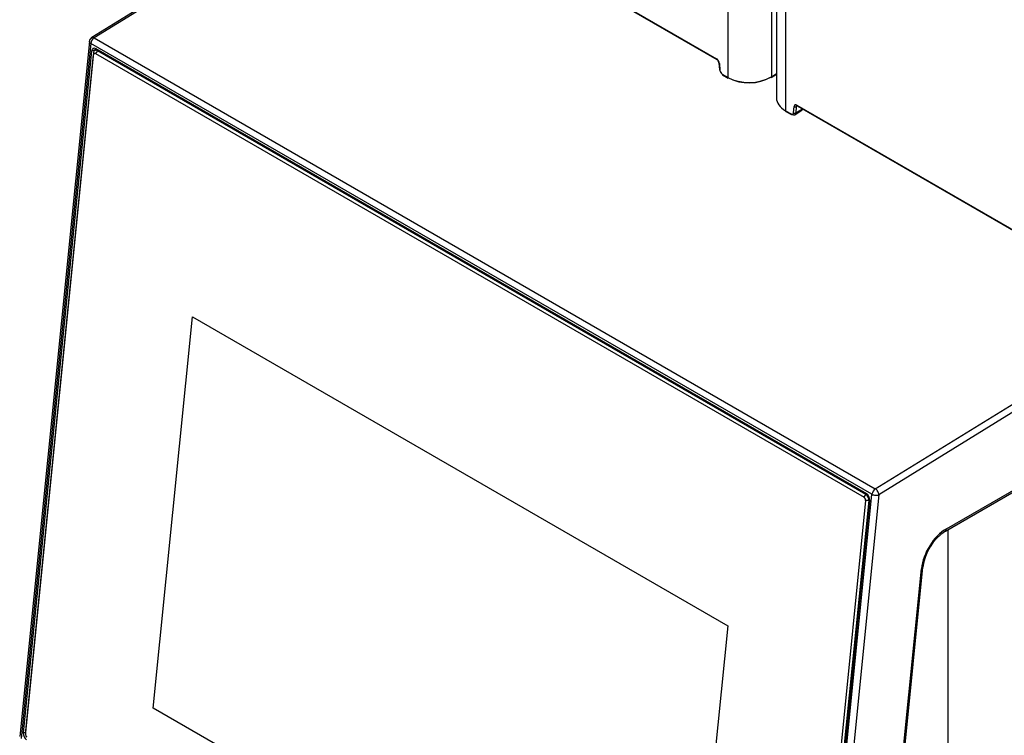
# Model space of a CAD drawing. Header units: millimetres. Extents: x 0 to 287, y 0 to 200.
# Tile 33 of 41: x 198 to 218, y 130 to 145. Entities that reach past the tile are written whole.
import ezdxf

# ---------------------------------------------------------------- set-up
doc = ezdxf.new("R2010")
doc.units = ezdxf.units.MM
doc.layers.add('130.666_BW4C_CTM', color=7, linetype='Continuous')
doc.layers.add('Standard', color=7, linetype='Continuous')

# ---------------------------------------------------------------- blocks, each defined once
blk = doc.blocks.new('SE3')
at = {"layer": '130.666_BW4C_CTM', "color": 7, "linetype": 'Continuous'}
for p, q in [((249.541, 156.669), (215.022, 135.348)), ((211.976, 143.773), (211.976, 154.141)), ((216.385, 134.663), (249.627, 153.855)), ((212.852, 153.644), (212.852, 143.79)), ((216.364, 134.617), (249.607, 153.81)), ((212.954, 153.556), (212.954, 143.361)), ((213.135, 153.416), (213.135, 143.103)), ((204.857, 148.115), (199.131, 144.578)), ((204.857, 148.08), (199.181, 144.573)), ((205.269, 147.89), (211.745, 144.151)), ((205.276, 147.876), (211.751, 144.137)), ((211.761, 144.13), (205.467, 147.764)), ((199.084, 144.503), (197.678, 130.47)), ((199.181, 144.573), (214.949, 135.469)), ((199.113, 144.463), (197.707, 130.429)), ((199.129, 144.304), (197.75, 130.541)), ((214.882, 135.359), (199.113, 144.463)), ((199.227, 144.345), (199.129, 144.304)), ((199.24, 144.338), (199.198, 144.32)), ((199.246, 144.314), (199.207, 144.256)), ((214.771, 135.371), (199.214, 144.353)), ((199.246, 144.314), (199.266, 144.323)), ((214.76, 135.357), (199.246, 144.314)), ((199.167, 144.269), (197.793, 130.558)), ((197.794, 130.522), (199.167, 144.233)), ((199.167, 144.269), (199.167, 144.233)), ((199.207, 144.256), (214.721, 135.299)), ((211.793, 144.069), (211.803, 143.93)), ((211.802, 144.059), (211.812, 143.92)), ((211.861, 143.839), (211.976, 143.773)), ((211.867, 143.825), (211.982, 143.759)), ((212.847, 143.776), (212.954, 143.842)), ((212.852, 143.79), (212.954, 143.852)), ((213.135, 143.103), (213.25, 143.037)), ((213.299, 143.061), (213.309, 143.188)), ((213.322, 143.021), (213.469, 143.111)), ((213.352, 143.186), (213.342, 143.059)), ((213.342, 143.059), (213.476, 143.142)), ((213.374, 143.2), (213.352, 143.186)), ((213.366, 143.215), (219.842, 139.476)), ((213.372, 143.202), (219.848, 139.463)), ((213.142, 143.09), (213.256, 143.023)), ((219.857, 139.456), (213.564, 143.089)), ((200.374, 131.043), (201.165, 138.939)), ((200.375, 131.043), (201.166, 138.939)), ((201.165, 138.939), (211.97, 132.701)), ((214.949, 135.469), (220.682, 139.01)), ((213.476, 121.325), (214.882, 135.359)), ((214.721, 135.299), (214.76, 135.357)), ((214.779, 135.365), (214.76, 135.357)), ((214.752, 135.235), (213.378, 121.524)), ((213.449, 121.519), (214.822, 135.23)), ((213.459, 121.472), (214.838, 135.234)), ((215.022, 135.348), (213.617, 121.315)), ((214.822, 135.23), (214.752, 135.235)), ((214.822, 135.23), (214.838, 135.237)), ((216.413, 134.645), (216.413, 128.615)), ((214.714, 122.221), (215.88, 133.855)), ((214.743, 122.252), (215.908, 133.886)), ((211.97, 132.701), (211.179, 124.805)), ((211.179, 124.805), (200.374, 131.043)), ((200.375, 131.043), (200.374, 131.043)), ((211.179, 124.806), (200.375, 131.043)), ((197.75, 130.541), (197.793, 130.559)), ((197.793, 130.558), (197.794, 130.522)), ((197.793, 130.545), (197.793, 130.516))]:
    blk.add_line(p, q, dxfattribs=at)
for centre, radius, start, end in [((199.183, 144.493), 0.1, 121.7025, 174.279), ((211.698, 144.058), 0.0958, 6.5452, 55.8738), ((216.936, 133.753), 1.036, 123.4787, 172.654)]:
    blk.add_arc(centre, radius, start, end, dxfattribs=at)
for centre, major_axis, ratio, start_param, end_param in [((199.183, 144.493), (0.0995, -0.01), 0.502685, 3.141593, 3.98105), ((199.183, 144.493), (0.05, 0.0866), 0.57735, 0.820305, 2.234021), ((199.183, 144.493), (0.0526, -0.0851), 0.556849, 2.33934, 3.141593), ((199.205, 144.26), (0.0431, -0.0989), 0.643408, 2.425216, 3.996013), ((199.238, 144.228), (0.0399, -0.0917), 0.643408, 2.425216, 3.996013), ((199.203, 144.213), (0.02, -0.0458), 0.643408, 2.425216, 3.996013), ((211.745, 144.086), (-0.04, 0.0693), 0.57735, 4.01492, 5.498397), ((211.766, 144.163), (0.015, 0.026), 0.57735, 2.356194, 3.144688), ((211.823, 144.071), (0.0299, 0.0022), 0.524834, 3.143469, 3.887004), ((211.833, 143.932), (0.0299, 0.0022), 0.524834, 3.141593, 3.887004), ((211.861, 143.896), (-0.035, 0.0607), 0.57735, 0.873327, 2.356804), ((211.882, 143.851), (0.015, 0.026), 0.57735, 2.356194, 3.141593), ((212.414, 144.043), (-0.62, -0.018), 0.596196, 0.767648, 2.338444), ((211.997, 143.785), (0.015, 0.026), 0.57735, 2.356194, 3.141593), ((212.415, 144.019), (0.59, 0.018), 0.597134, 3.908276, 5.479072), ((212.831, 143.802), (-0.0158, 0.0255), 0.556849, 3.141593, 3.910136), ((213.574, 143.373), (0.62, 0.018), 0.596196, 3.123842, 3.90924), ((213.157, 143.116), (0.015, 0.026), 0.57735, 2.356194, 3.141591), ((213.366, 143.15), (0.04, -0.0693), 0.57735, 2.356804, 3.84028), ((213.331, 143.2), (-0.0299, 0.0024), 0.625473, 0.83301, 2.40685), ((213.387, 143.162), (0.0242, -0.0438), 0.589274, 3.21602, 3.851954), ((213.387, 143.228), (0.015, 0.026), 0.57735, 2.356194, 3.141593), ((213.418, 143.198), (-0.0489, 0.0873), 0.585367, 3.166769, 3.847993), ((213.25, 143.094), (-0.035, 0.0607), 0.57735, 2.356804, 3.84028), ((213.271, 143.049), (0.015, 0.026), 0.57735, 2.356194, 3.141593), ((213.271, 143.049), (0.015, 0.026), 0.57735, 3.141593, 3.961897), ((213.271, 143.107), (-0.0508, 0.0862), 0.571277, 2.35131, 3.834786), ((213.32, 143.073), (-0.0299, 0.0024), 0.625473, 0.83301, 2.40685), ((214.752, 135.271), (0.0399, -0.0917), 0.643408, 0.85442, 2.425216), ((214.761, 135.278), (-0.0431, 0.0989), 0.643408, 3.996013, 5.566809), ((214.952, 135.389), (-0.05, -0.0866), 0.57735, 3.961897, 5.375614), ((214.952, 135.389), (0.0995, -0.01), 0.502685, 3.98105, 5.551847), ((214.952, 135.389), (-0.0526, 0.0851), 0.556849, 3.910136, 5.480933), ((214.716, 135.256), (-0.02, 0.0458), 0.643408, 3.996013, 5.566809), ((216.385, 134.075), (-0.36, -0.624), 0.57735, 3.926991, 5.375614), ((216.314, 134.704), (-0.05, 0.0866), 0.57735, 3.143282, 3.926991), ((215.809, 133.896), (-0.0995, 0.01), 0.502685, 2.410254, 3.141593), ((197.826, 130.497), (0.0431, -0.0989), 0.643408, 3.996013, 5.566809), ((197.829, 130.502), (0.02, -0.0458), 0.643408, 3.996013, 5.566809), ((197.864, 130.517), (-0.0399, 0.0917), 0.643408, 0.85442, 0.998171)]:
    blk.add_ellipse(centre, major_axis=major_axis, ratio=ratio, start_param=start_param, end_param=end_param, dxfattribs=at)
blk.add_open_spline([(213.361, 143.205), (213.361, 143.205), (213.361, 143.205), (213.363, 143.206), (213.369, 143.203), (213.372, 143.202)], degree=3, knots=[0.3166373, 0.3166373, 0.3166373, 0.3166373, 0.3480284, 0.7071489, 1, 1, 1, 1], dxfattribs=at)

msp = doc.modelspace()

# ---------------------------------------------------------------- block references
at = {"layer": 'Standard'}
msp.add_blockref('SE3', (0, 0), dxfattribs=at)

doc.saveas('drawing.dxf')
